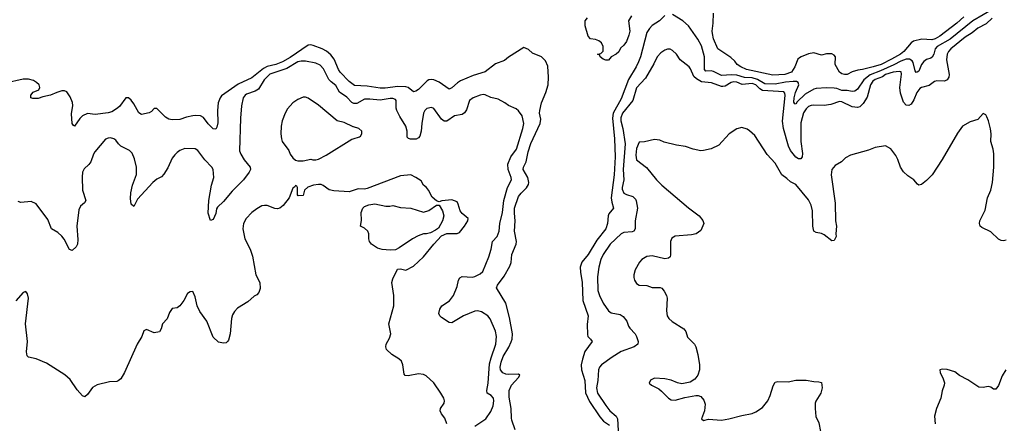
# Model space of a CAD drawing. Header units: inches. Extents: x 1934316 to 2140091, y 524953 to 667329.
# Tile 56 of 256: x 1977402 to 1985075, y 573434 to 576578. Entities that reach past the tile are written whole.
import ezdxf

# ---------------------------------------------------------------- set-up
doc = ezdxf.new("R2010")
doc.units = ezdxf.units.IN
doc.header["$MEASUREMENT"] = 0
doc.layers.add('B9577', color=7, linetype='Continuous')
doc.layers.add('B9587', color=7, linetype='Continuous')

msp = doc.modelspace()

# ---------------------------------------------------------------- linework, layer by layer
at = {"layer": 'B9577', "color": 5}
for points, elevation in [([(1980000, 576074.1), (1979970, 576095.9), (1979900.5, 576170), (1979887.3, 576190), (1979853.7, 576270), (1979825.5, 576305.5), (1979791.8, 576331.8), (1979758.8, 576350), (1979690, 576377.1), (1979670, 576382.3), (1979650, 576380.8), (1979510, 576284.8), (1979450, 576250), (1979399.1, 576230), (1979330, 576212.5), (1979301.3, 576198.7), (1979210, 576124.7), (1979104.1, 576075.9), (1978975.7, 575984.3), (1978963, 575970), (1978948.5, 575930), (1978943.5, 575870), (1978945.2, 575774.7), (1978938.3, 575741.7), (1978930, 575725.2), (1978910, 575727.3), (1978870, 575768), (1978835.2, 575815.2), (1978810, 575828.6), (1978770, 575832.4), (1978750, 575829.8), (1978701.3, 575818.7), (1978650, 575800.4), (1978590, 575797.7), (1978563.7, 575803.7), (1978538, 575818), (1978470, 575887), (1978450, 575886.6), (1978430, 575862.9), (1978410, 575853), (1978350, 575839.6), (1978330, 575852.7), (1978290, 575922.9), (1978270, 575952), (1978250, 575969.3), (1978230, 575969.3), (1978178.6, 575901.4), (1978157.4, 575882.6), (1978118.6, 575861.4), (1978090, 575852.9), (1977990, 575839.7), (1977930, 575846.6), (1977891.3, 575830), (1977870, 575809.2), (1977829.3, 575749.3), (1977817.2, 575757.2), (1977809.8, 575769.8), (1977804.4, 575844.4), (1977814.6, 575910), (1977812.4, 575932.4), (1977796.2, 575976.2), (1977770, 576015.1), (1977750, 576023.5), (1977730, 576024.2), (1977690, 576012), (1977642.8, 575990), (1977581.7, 575978.3), (1977545.4, 575965.4), (1977503.2, 575963.2), (1977488.7, 575970), (1977489, 575990), (1977507, 576013), (1977550, 576031.3), (1977559.3, 576050), (1977552.7, 576070), (1977532.7, 576090), (1977510, 576103.7), (1977470, 576114.7), (1977430, 576115.4), (1977290, 576083)], 240), ([(1980000, 575928.6), (1979990, 575932.8), (1979950, 575974), (1979894.2, 576014.2), (1979866.3, 576066.3), (1979830, 576092.9), (1979812, 576112), (1979770, 576195.8), (1979743.5, 576223.5), (1979710, 576239.8), (1979630, 576254.5), (1979595.8, 576255.8), (1979570, 576249.3), (1979482.9, 576197.1), (1979350, 576153.8), (1979305.9, 576110), (1979262.4, 576037.6), (1979237.7, 576022.3), (1979170, 575998), (1979158, 575990), (1979143.1, 575970), (1979131.6, 575908.4), (1979123.6, 575810), (1979115.8, 575555.8), (1979124.6, 575530), (1979150, 575487.3), (1979199.1, 575430), (1979199.3, 575410), (1979190.4, 575390), (1979147.2, 575330), (1979058, 575242), (1978990, 575161.3), (1978942.9, 575117.1), (1978936.1, 575103.9), (1978930, 575069), (1978910, 575021.2), (1978890, 575014), (1978869.8, 575070.2), (1978875.1, 575170), (1978897.3, 575290), (1978913.5, 575350), (1978908.9, 575410), (1978899.3, 575430), (1978845.4, 575485.4), (1978790, 575558.3), (1978770, 575571.1), (1978690, 575575.8), (1978650, 575558.9), (1978630, 575544.7), (1978610, 575526.3), (1978590, 575498.7), (1978556, 575424), (1978526.3, 575373.7), (1978506.1, 575353.9), (1978470, 575335.8), (1978440.3, 575310), (1978320.7, 575179.3), (1978290, 575124), (1978270, 575142), (1978264.6, 575184.6), (1978268.6, 575228.6), (1978282, 575290), (1978311.8, 575371.8), (1978311.7, 575430), (1978295.4, 575495.4), (1978277.5, 575537.5), (1978258, 575558), (1978190, 575592.8), (1978171.3, 575610), (1978150, 575640.5), (1978135.1, 575650), (1978110, 575656.9), (1978090, 575656.2), (1978070, 575647), (1977988.4, 575550), (1977975.8, 575530), (1977956.4, 575470), (1977941.6, 575450), (1977904.5, 575415.5), (1977892, 575390), (1977887.7, 575352.2), (1977891, 575250), (1977917, 575170), (1977907.4, 575152.6), (1977874.7, 575125.3), (1977861.8, 575098.2), (1977846.4, 574970), (1977854, 574866), (1977851.8, 574828.2), (1977842.8, 574810), (1977810, 574779), (1977790, 574788), (1977748.5, 574868.4), (1977731.2, 574891.2), (1977699.2, 574919.2), (1977649.7, 574949.7), (1977621.6, 575021.6), (1977530, 575144), (1977490, 575161.2), (1977410, 575154), (1977390, 575161.2)], 260), ([(1980000, 575744.7), (1979930, 575777), (1979875.3, 575790), (1979731.7, 575911.7), (1979650, 575966), (1979630, 575974), (1979610, 575974), (1979570, 575957), (1979530.8, 575930), (1979490, 575884), (1979470.7, 575850), (1979447.3, 575790), (1979440.7, 575750), (1979437.3, 575690), (1979442, 575650), (1979447.7, 575630), (1979499.5, 575559.5), (1979510.7, 575530), (1979530, 575502.8), (1979550, 575484.7), (1979570, 575478), (1979610, 575478), (1979670, 575491), (1979686, 575486), (1979710, 575486.8), (1979730, 575491), (1979790, 575524), (1979990, 575646.8), (1980000, 575649.8)], 280), ([(1980000, 575247.7), (1979970, 575238), (1979850, 575245.2), (1979812.9, 575252.9), (1979766.3, 575286.3), (1979750, 575293.2), (1979730, 575293.2), (1979690.8, 575289.2), (1979646.4, 575273.6), (1979622, 575250), (1979610, 575208.7), (1979572.7, 575207.3), (1979567.3, 575212.7), (1979566, 575270), (1979562, 575282), (1979550, 575286), (1979544.7, 575275.3), (1979530, 575266), (1979502.8, 575190), (1979456.3, 575130), (1979430, 575109.4), (1979410, 575103.7), (1979390, 575107), (1979330, 575132), (1979310, 575132), (1979290, 575127.3), (1979250, 575103.6), (1979210, 575075.6), (1979167, 575030), (1979146, 574990), (1979140.3, 574950), (1979156.9, 574870), (1979197.7, 574790), (1979217, 574737), (1979243.1, 574590), (1979273.7, 574530), (1979276.5, 574483.5), (1979266.6, 574453.4), (1979250, 574436), (1979230, 574424.5), (1979178.6, 574381.4), (1979099.3, 574330), (1979075.1, 574304.9), (1979061.3, 574278.7), (1979053.4, 574250), (1979041.1, 574130), (1979030, 574082), (1979021, 574070), (1979010, 574061.2), (1978990, 574057.2), (1978950, 574066), (1978910, 574104), (1978858.9, 574230), (1978805.9, 574305.9), (1978784.7, 574350), (1978770, 574418), (1978750, 574462), (1978730, 574459), (1978710, 574444), (1978680.5, 574390), (1978650, 574349.3), (1978630, 574332.3), (1978590, 574329.2), (1978570, 574296), (1978551.1, 574248.9), (1978514.9, 574210), (1978505.5, 574170), (1978490, 574147), (1978450, 574138), (1978390, 574164), (1978370, 574154), (1978352.7, 574110), (1978316.9, 574050), (1978218.9, 573830), (1978190, 573780.7), (1978170, 573763.6), (1978159.2, 573760.8), (1978102.8, 573757.2), (1978005.1, 573734.9), (1977970, 573712.3), (1977930, 573657.2), (1977910, 573639.3), (1977890, 573647), (1977850, 573694.7), (1977794.5, 573774.5), (1977752.6, 573812.6), (1977610, 573901.7), (1977530, 573936.9), (1977469.6, 573949.6), (1977460.5, 573960.5), (1977455.6, 573990), (1977462.3, 574070), (1977447.3, 574210), (1977471.5, 574410), (1977463.7, 574443.7), (1977450, 574462), (1977430, 574453.2), (1977372.9, 574387.1)], 280)]:
    msp.add_lwpolyline(points, dxfattribs=dict(at, elevation=elevation))
at = {"layer": 'B9587', "color": 5}
for points, elevation in [([(1984990, 576662.2), (1984830.6, 576570), (1984652.9, 576427.1), (1984553.1, 576370), (1984536.2, 576350), (1984526.1, 576310), (1984514.1, 576285.9), (1984502.2, 576277.8), (1984470, 576268), (1984446.8, 576253.2), (1984430.1, 576230), (1984410, 576177.2), (1984397.1, 576170), (1984388.1, 576168.1), (1984381.1, 576181.1), (1984365.3, 576245.3), (1984358.1, 576258.1), (1984337.4, 576270), (1984310, 576269.7), (1984270, 576256.1), (1984214.5, 576225.5), (1984110, 576179.2), (1984030, 576148.7), (1983980.6, 576110), (1983930, 576035.9), (1983910, 576020.2), (1983890, 576018), (1983850, 576026.4), (1983810, 576027.4), (1983770, 576042.1), (1983750, 576044.6), (1983690, 576048.3), (1983610, 576042.7), (1983590, 576036.8), (1983523.2, 575996.8), (1983461.5, 575938.5), (1983450, 575920.5), (1983442.7, 575922.7), (1983435.6, 575935.6), (1983438.4, 575970), (1983448.3, 576010), (1983473.3, 576070), (1983468.9, 576088.9), (1983456, 576096), (1983430, 576097.8), (1983370, 576090.7), (1983290, 576075.5), (1983210, 576079.2), (1983151.6, 576111.6), (1983110, 576126.5), (1983050, 576128.4), (1982990, 576144.8), (1982950.3, 576149.7), (1982870, 576144.4), (1982810, 576174.5), (1982790, 576179), (1982750, 576178.3), (1982738.3, 576190), (1982737.9, 576290), (1982714.6, 576374.6), (1982687.8, 576427.8), (1982613.9, 576530), (1982570, 576570.6), (1982490, 576617.7)], 240), ([(1982430, 576611.1), (1982387.2, 576570), (1982330, 576532.3), (1982310, 576510.6), (1982290, 576478), (1982239.9, 576290), (1982225.3, 576250), (1982205.8, 576210), (1982146.7, 576113.3), (1982090, 575962.8), (1982028.1, 575850), (1982022.7, 575810), (1982037, 575650), (1982041.8, 575510), (1982035.4, 575370), (1982011.1, 575191.1), (1982015.8, 575155.8), (1982030.3, 575110), (1981994.3, 575065.7), (1981988.7, 575050), (1981983.3, 574990), (1981971, 574949), (1981900.2, 574859.8), (1981831.8, 574750), (1981783.1, 574690), (1981769.3, 574650), (1981771.4, 574611.4), (1981785.9, 574530), (1981789.6, 574390), (1981830.9, 574270), (1981823.4, 574203.4), (1981825.7, 574125.7), (1981830.5, 574110), (1981850.6, 574090), (1981862, 574070), (1981806, 573994), (1981786.6, 573933.4), (1981778, 573890), (1981779.4, 573850), (1981806.6, 573766.6), (1981811.9, 573671.9), (1981843.4, 573603.4), (1981923.3, 573483.3), (1981951.4, 573451.4), (1981999.5, 573419.5)], 240), ([(1982170, 576608.7), (1982146, 576570), (1982155.5, 576490), (1982150, 576458), (1982130, 576409), (1982110, 576379), (1982084.5, 576355.5), (1982070, 576329), (1982050.5, 576309.5), (1982010.7, 576289.3), (1981990, 576262), (1981970, 576262), (1981948, 576270), (1981926, 576290), (1981922, 576302), (1981906, 576310), (1981930, 576314), (1981948, 576332), (1981948.7, 576370), (1981937.2, 576397.2), (1981914.6, 576414.6), (1981890, 576424), (1981850, 576428.7), (1981833.2, 576450), (1981809, 576530), (1981809, 576570), (1981828, 576592)], 220), ([(1984980.1, 576590), (1984933.6, 576546.4), (1984870, 576511.1), (1984824.8, 576475.2), (1984770, 576441), (1984659.4, 576350), (1984640.5, 576330), (1984629.5, 576310), (1984625.3, 576265.3), (1984644.2, 576150), (1984641.7, 576130), (1984630.2, 576109.8), (1984610, 576100.5), (1984550, 576102.4), (1984530, 576097.7), (1984490, 576064.8), (1984430.6, 576050), (1984418, 576042), (1984392.3, 576010), (1984370, 575954), (1984350, 575919.3), (1984330.6, 575909.4), (1984310, 575912.3), (1984290, 575935.1), (1984266.3, 576006.3), (1984260.2, 576050), (1984274.1, 576154.1), (1984271.3, 576171.3), (1984255.5, 576175.5), (1984210, 576169.9), (1984150, 576150.2), (1984126, 576134), (1984070, 576113.4), (1984050, 576098.1), (1984032.3, 576070), (1984005.2, 575974.8), (1983975.2, 575924.8), (1983950, 575900.5), (1983930, 575895.2), (1983890, 575899.9), (1983810, 575939.2), (1983790, 575941.9), (1983722.4, 575917.6), (1983670, 575910.5), (1983590, 575913.5), (1983570, 575910.5), (1983550, 575901.1), (1983530, 575883.5), (1983510, 575852.2), (1983490, 575775.1), (1983490.2, 575630), (1983502.9, 575537.1), (1983500.2, 575510), (1983490, 575493.6), (1983470, 575495.1), (1983450, 575508.5), (1983410, 575558), (1983393.9, 575593.9), (1983353.2, 575730), (1983347.5, 575787.5), (1983367.5, 575987.5), (1983365.6, 576005.6), (1983356.4, 576016.4), (1983190, 576027.2), (1983170, 576039.6), (1983137.6, 576070), (1983110, 576080.9), (1983033.3, 576073.3), (1982990, 576090.6), (1982966.8, 576093.2), (1982945.7, 576090), (1982899, 576061), (1982882.7, 576057.3), (1982870, 576058), (1982793.9, 576086.1), (1982715.1, 576095.1), (1982676.3, 576116.3), (1982656.3, 576136.3), (1982630, 576196), (1982619.5, 576210), (1982550, 576265.2), (1982519.5, 576310), (1982490, 576339.5), (1982470, 576349.5), (1982450, 576349.6), (1982430, 576342), (1982399.2, 576320.8), (1982370.5, 576290), (1982344.5, 576235.5), (1982278, 576122), (1982210, 576048), (1982179.2, 575950), (1982098.6, 575850), (1982086.5, 575813.5), (1982086.5, 575790), (1982102.1, 575730), (1982119.7, 575610), (1982104.4, 575410), (1982110.1, 575330), (1982096.8, 575270), (1982098.1, 575258.1), (1982110, 575227.7), (1982130, 575215.5), (1982180.7, 575200.7), (1982200.6, 575180.6), (1982206.6, 575166.6), (1982216.9, 575110), (1982197.8, 575010), (1982198.5, 574950), (1982189.1, 574930.9), (1982175, 574925), (1982110, 574919.7), (1982090.2, 574909.8), (1982003.6, 574830), (1981950.2, 574750), (1981931.2, 574710), (1981915.5, 574650), (1981905.3, 574574.7), (1981908.6, 574468.6), (1981919.7, 574430), (1981949.2, 574370), (1981991.6, 574310), (1982010, 574295.5), (1982081.6, 574281.6), (1982105.7, 574265.7), (1982132.2, 574230), (1982146, 574190), (1982155.5, 574175.5), (1982198.7, 574130), (1982210, 574110.6), (1982222.6, 574070), (1982219.5, 574050), (1982190.6, 574030), (1982090, 573992.7), (1982018, 573950), (1981935.3, 573890), (1981919.5, 573870), (1981911.6, 573850), (1981906.8, 573766.8), (1981896.8, 573710), (1981905.5, 573670), (1981970, 573572.3), (1982001.3, 573530), (1982050.4, 573490.4), (1982059.5, 573470), (1982075.8, 573195.8)], 260), ([(1984760.7, 576599.3), (1984705, 576550), (1984572.1, 576450), (1984536.1, 576430), (1984510, 576422.3), (1984433.4, 576426.6), (1984368.4, 576411.6), (1984350, 576397.2), (1984291.8, 576330), (1984265.2, 576310), (1984196.9, 576270), (1984114.4, 576230), (1984052.9, 576210), (1983970.8, 576190), (1983933.9, 576186.1), (1983890, 576171.5), (1983850, 576151.3), (1983830, 576151.1), (1983810, 576156.9), (1983791.6, 576170), (1983758, 576230), (1983760.9, 576290), (1983750, 576302.7), (1983730, 576311.5), (1983690, 576311.5), (1983650, 576302.9), (1983590, 576319.5), (1983550, 576312.3), (1983491.3, 576290), (1983478.8, 576281.2), (1983466.8, 576270), (1983443, 576210), (1983416.4, 576170), (1983364, 576150), (1983270, 576145.2), (1983067.3, 576190), (1983021.2, 576210), (1982993.2, 576230), (1982974.9, 576254.9), (1982943.3, 576283.3), (1982842.9, 576350), (1982810, 576429.3), (1982799.8, 576470), (1982797.6, 576490), (1982807.3, 576550), (1982808.6, 576630)], 220), ([(1981263.9, 573383.9), (1981237.2, 573457.2), (1981233.3, 573473.3), (1981233.1, 573550), (1981216.9, 573636.9), (1981216.5, 573690), (1981235.6, 573730), (1981288.7, 573790), (1981300.5, 573810), (1981290, 573816.8), (1981213.5, 573813.5), (1981190, 573816.4), (1981166.6, 573826.6), (1981149.9, 573850), (1981146.9, 573870), (1981153.3, 573910), (1981170, 573954.9), (1981213.3, 574026.7), (1981232.5, 574067.5), (1981239, 574090), (1981241.7, 574130), (1981219.4, 574259.4), (1981189.8, 574369.8), (1981118.4, 574490), (1981125.1, 574510), (1981178.6, 574581.4), (1981222, 574658), (1981232.1, 574687.9), (1981237.6, 574750), (1981269.8, 574830), (1981273.5, 574850), (1981257.8, 574930), (1981263.9, 575010), (1981256.7, 575070), (1981258.4, 575110), (1981290, 575200.8), (1981310, 575227.3), (1981352.6, 575267.4), (1981366.8, 575293.3), (1981369.9, 575310.1), (1981362.4, 575350), (1981325.8, 575410), (1981326.8, 575430), (1981348.2, 575471.8), (1981364, 575550), (1981385.3, 575614.7), (1981459.2, 575770), (1981462.8, 575802.8), (1981454, 575850), (1981454.6, 575870), (1981469.2, 575930), (1981503, 576010), (1981520.6, 576070), (1981522.6, 576130), (1981516.9, 576216.9), (1981498.7, 576258.7), (1981467.7, 576287.7), (1981397.7, 576317.7), (1981365.8, 576345.8), (1981330, 576362), (1981210, 576285.1), (1981179.5, 576260.5), (1981110, 576233.6), (1981030, 576172.3), (1980935.9, 576144.1), (1980837.6, 576102.4), (1980812.7, 576087.3), (1980770, 576047.1), (1980750, 576038.3), (1980672, 576092), (1980630.2, 576109.8), (1980610, 576112.8), (1980590, 576109.3), (1980578, 576102), (1980510, 576034.6), (1980490, 576021.1), (1980470, 576017.2), (1980429, 576049), (1980410, 576054.8), (1980350, 576056.8), (1980250, 576045.6), (1980210, 576045.4), (1980110, 576059.3), (1980010, 576066.8), (1980000, 576074.1)], 240), ([(1980948.3, 573411.7), (1981034.5, 573470), (1981073.6, 573526.4), (1981091.3, 573570), (1981096.8, 573610), (1981093.3, 573630), (1981076.3, 573650), (1981045.1, 573670), (1981041.4, 573690), (1981052.1, 573747.9), (1981063.6, 573896.4), (1981075.3, 573944.7), (1981112.8, 574050), (1981118.6, 574110), (1981110, 574151.8), (1981067.4, 574247.4), (1981049.6, 574270), (1981001.4, 574301.4), (1980970, 574309.7), (1980950, 574307.4), (1980860.4, 574270), (1980770, 574216.9), (1980750, 574219.6), (1980690, 574256.9), (1980675.6, 574270), (1980668.2, 574290), (1980676.2, 574323.8), (1980691.6, 574350), (1980751.8, 574388.2), (1980783.8, 574430), (1980810, 574500.7), (1980820.9, 574550), (1980831.6, 574568.4), (1980850, 574576.5), (1980927.5, 574572.5), (1980950, 574576.8), (1980990, 574597.8), (1981010, 574617.4), (1981057.3, 574730), (1981075.9, 574790), (1981085.8, 574850), (1981122.4, 574890), (1981138.7, 574930), (1981143.7, 574990), (1981163.8, 575076.2), (1981175.8, 575170), (1981204.6, 575270), (1981234.2, 575330), (1981231.8, 575350), (1981209.1, 575410), (1981206.1, 575453.9), (1981229.8, 575510), (1981273.3, 575570), (1981322.7, 575730), (1981329.7, 575770), (1981317.4, 575830), (1981290, 575869.4), (1981270, 575884.5), (1981210, 575909.5), (1981183.7, 575930), (1981130, 575958.9), (1981073.2, 575973.2), (1981030, 575993.3), (1981014.5, 575994.5), (1980990, 575991.3), (1980934.8, 575970), (1980908.5, 575950), (1980884.2, 575875.8), (1980867.5, 575852.5), (1980850, 575840.4), (1980790, 575828), (1980730, 575787.3), (1980710, 575787.6), (1980690, 575802.4), (1980630, 575887), (1980610, 575893.3), (1980574.7, 575885.3), (1980558.4, 575870), (1980549.3, 575850.7), (1980534.7, 575770), (1980529.3, 575710), (1980519.2, 575670), (1980510, 575656.9), (1980492.1, 575647.9), (1980448.2, 575648.2), (1980432.1, 575652.1), (1980422, 575662), (1980421.5, 575710), (1980411.3, 575750), (1980364.4, 575824.4), (1980341.2, 575870), (1980335.5, 575890), (1980335.4, 575950), (1980330, 575957.6), (1980310, 575964), (1980290, 575964.2), (1980210, 575951.2), (1980130, 575959.2), (1980090, 575958.4), (1980030, 575926.5), (1980006, 575926), (1980000, 575928.6)], 260), ([(1985090, 574861.2), (1985070, 574856), (1985050, 574857.2), (1985030, 574869.2), (1984970, 574926.3), (1984899.1, 574959.1), (1984886.6, 574970), (1984880.7, 574990), (1984885.6, 575010), (1984924.9, 575095.1), (1984944, 575190), (1984971.1, 575250), (1984983, 575310), (1984993.3, 575430), (1984993.1, 575533.1), (1984989.5, 575570), (1984969.6, 575630), (1984972, 575690), (1984966.8, 575726.8), (1984953.2, 575790), (1984940.2, 575820.2), (1984930, 575838), (1984910, 575848), (1984870, 575802), (1984810, 575782), (1984750, 575748.7), (1984710, 575694), (1984590.4, 575490), (1984512, 575370), (1984470, 575324.2), (1984430, 575293.6), (1984410, 575289.6), (1984397.4, 575297.4), (1984370, 575331.6), (1984322.9, 575362.9), (1984290, 575392), (1984266, 575430), (1984246, 575490), (1984230, 575519.3), (1984191.2, 575571.2), (1984150, 575595.1), (1984070, 575582), (1984017.5, 575562.5), (1983876.4, 575523.6), (1983838.5, 575501.5), (1983805.5, 575470), (1983757.7, 575442.3), (1983730.3, 575410), (1983725.5, 575370), (1983756.1, 575150), (1983760.3, 575010), (1983767.7, 574970), (1983762.4, 574910), (1983766, 574890), (1983750, 574858), (1983730, 574855.1), (1983670, 574903.5), (1983650, 574912.8), (1983610, 574921.3), (1983591.3, 574931.3), (1983583.5, 574970), (1983581.5, 575090), (1983570, 575134), (1983550, 575175.4), (1983450, 575294), (1983410, 575315.1), (1983381.5, 575341.5), (1983340.5, 575370), (1983290, 575459.5), (1983228, 575528), (1983130, 575675.1), (1983090, 575713.2), (1983070, 575725.2), (1983030, 575737.2), (1982990, 575729), (1982930, 575689), (1982850, 575601.2), (1982790, 575572.7), (1982730, 575558), (1982710, 575557), (1982650, 575569.6), (1982590, 575589.5), (1982520.1, 575600.1), (1982424.8, 575624.8), (1982390, 575639.3), (1982350, 575646), (1982270, 575626), (1982230, 575625.2), (1982210, 575574), (1982205.4, 575550), (1982203.4, 575523.4), (1982210, 575486), (1982285.5, 575425.5), (1982365.3, 575330), (1982405.3, 575290), (1982613.1, 575113.1), (1982698.4, 575050), (1982726, 575014), (1982734.4, 574990), (1982710, 574936), (1982674.8, 574910), (1982637.8, 574902.2), (1982510, 574891), (1982483.9, 574876.1), (1982474.6, 574850), (1982473.7, 574746.3), (1982470.2, 574729.8), (1982459, 574721), (1982430, 574716.5), (1982330, 574738.7), (1982290, 574732.6), (1982250.5, 574710), (1982232.4, 574690), (1982198.4, 574630), (1982188.4, 574590), (1982188.4, 574570), (1982192.7, 574550), (1982210, 574523), (1982230.3, 574510.3), (1982290, 574506.3), (1982330, 574493), (1982393, 574493), (1982406.4, 574486.4), (1982424.5, 574464.5), (1982442, 574430), (1982447.6, 574407.6), (1982442.4, 574310), (1982447.9, 574270), (1982460.2, 574250), (1982486.8, 574226.8), (1982577.6, 574170), (1982592.4, 574150), (1982606.1, 574106.1), (1982661.6, 574050), (1982672.4, 574030), (1982688, 573970), (1982700.4, 573890), (1982699.3, 573850), (1982685.5, 573810), (1982663.4, 573776.6), (1982625.8, 573754.2), (1982562, 573742), (1982529.4, 573749.4), (1982478, 573770), (1982430, 573780.9), (1982350, 573786), (1982318, 573770), (1982307.9, 573747.9), (1982324.7, 573730), (1982381.6, 573701.6), (1982404.4, 573684.4), (1982457.3, 573630), (1982478, 573618), (1982510, 573614.4), (1982584.8, 573635.2), (1982670, 573650.8), (1982690, 573651), (1982710, 573642.8), (1982734.2, 573614.2), (1982743.8, 573583.8), (1982739.5, 573530), (1982716, 573470), (1982730, 573456), (1982770, 573464.9), (1982870, 573459.5), (1982928.8, 573468.8), (1983030, 573495.3), (1983109.7, 573510.3), (1983138, 573522), (1983190, 573558), (1983231.1, 573610), (1983249.8, 573650.2), (1983273, 573727), (1983290, 573755.5), (1983310, 573760.5), (1983390, 573757.3), (1983450, 573770.7), (1983530, 573770.5), (1983590, 573758.8), (1983630, 573757.3), (1983650, 573750.7), (1983655.5, 573710), (1983645.5, 573670), (1983607.5, 573607.5), (1983601.6, 573590), (1983600.4, 573550), (1983606.9, 573486.9), (1983630, 573438), (1983642, 573370)], 280), ([(1980000, 575649.8), (1980050, 575664.7), (1980058, 575670), (1980068, 575690), (1980068, 575710), (1980046, 575730), (1980003.2, 575743.2), (1980000, 575744.7)], 280), ([(1980730.7, 573430.7), (1980714.5, 573474.5), (1980687.9, 573507.9), (1980678, 573530), (1980680.9, 573550), (1980709.4, 573590), (1980712, 573610), (1980706, 573630), (1980683.7, 573670), (1980630, 573749.2), (1980570, 573804.5), (1980550, 573814.7), (1980510, 573820.5), (1980430, 573804.2), (1980406.2, 573806.2), (1980398, 573818), (1980388.2, 573890), (1980376.8, 573916.8), (1980356.8, 573936.8), (1980300.7, 573970), (1980261.6, 574010), (1980254, 574030), (1980258.4, 574050), (1980283.1, 574096.9), (1980293, 574130), (1980279.1, 574210), (1980316.9, 574350), (1980318, 574430), (1980302.6, 574530), (1980310, 574558.8), (1980345.1, 574634.9), (1980370, 574636.4), (1980410, 574626), (1980470, 574657.3), (1980550, 574731), (1980629.4, 574830.6), (1980690, 574894), (1980730, 574912), (1980810, 574911.3), (1980830, 574921), (1980869.2, 574970), (1980894, 575010), (1980898, 575030), (1980850, 575068), (1980835.3, 575090), (1980820.2, 575140.2), (1980810, 575158), (1980770, 575175.3), (1980692, 575168), (1980670, 575158), (1980650, 575166), (1980616.5, 575196.5), (1980589, 575250), (1980572.1, 575272.1), (1980549, 575290), (1980530, 575322), (1980488, 575350), (1980450, 575368.7), (1980370, 575360.7), (1980110, 575264), (1980090, 575259), (1980039.6, 575260.4), (1980000, 575247.7)], 280), ([(1985088.2, 573850), (1985057.4, 573802.6), (1985030, 573729), (1985010, 573699.3), (1984990, 573700.9), (1984970, 573715.1), (1984950, 573721.3), (1984910, 573713.5), (1984876.6, 573716.6), (1984790, 573772.8), (1984726.7, 573806.7), (1984690, 573834.5), (1984630, 573853.2), (1984590, 573855.3), (1984574, 573850), (1984576, 573830), (1984599.5, 573779.5), (1984608, 573750), (1984605.5, 573730), (1984590, 573688), (1984581.1, 573630), (1984546.5, 573550), (1984531.5, 573490), (1984536.5, 573430)], 320)]:
    msp.add_lwpolyline(points, dxfattribs=dict(at, elevation=elevation))
at = {"layer": 'B9587', "color": 5, "elevation": 280}
msp.add_lwpolyline([(1980254.6, 575125.4), (1980285.4, 575125.4), (1980310, 575131), (1980370, 575116), (1980450, 575110.8), (1980550, 575078.8), (1980590, 575091), (1980650, 575134), (1980670, 575134), (1980698, 575090), (1980706, 575050), (1980698, 575010), (1980664.7, 574955.3), (1980642, 574938), (1980602, 574918), (1980570.9, 574909.1), (1980550, 574908.7), (1980506.4, 574893.6), (1980462, 574870), (1980359.8, 574800.2), (1980330, 574785.2), (1980290, 574782), (1980227.5, 574787.5), (1980190, 574798), (1980142.7, 574830), (1980128.9, 574851.1), (1980124, 574870), (1980124, 574910), (1980114, 574930), (1980090, 574954), (1980058, 574970), (1980066.6, 575013.4), (1980062.9, 575077.1), (1980077.2, 575110), (1980090, 575122.8), (1980123.2, 575136.8), (1980170, 575142.8)], close=True, dxfattribs=at)

doc.saveas('drawing.dxf')
